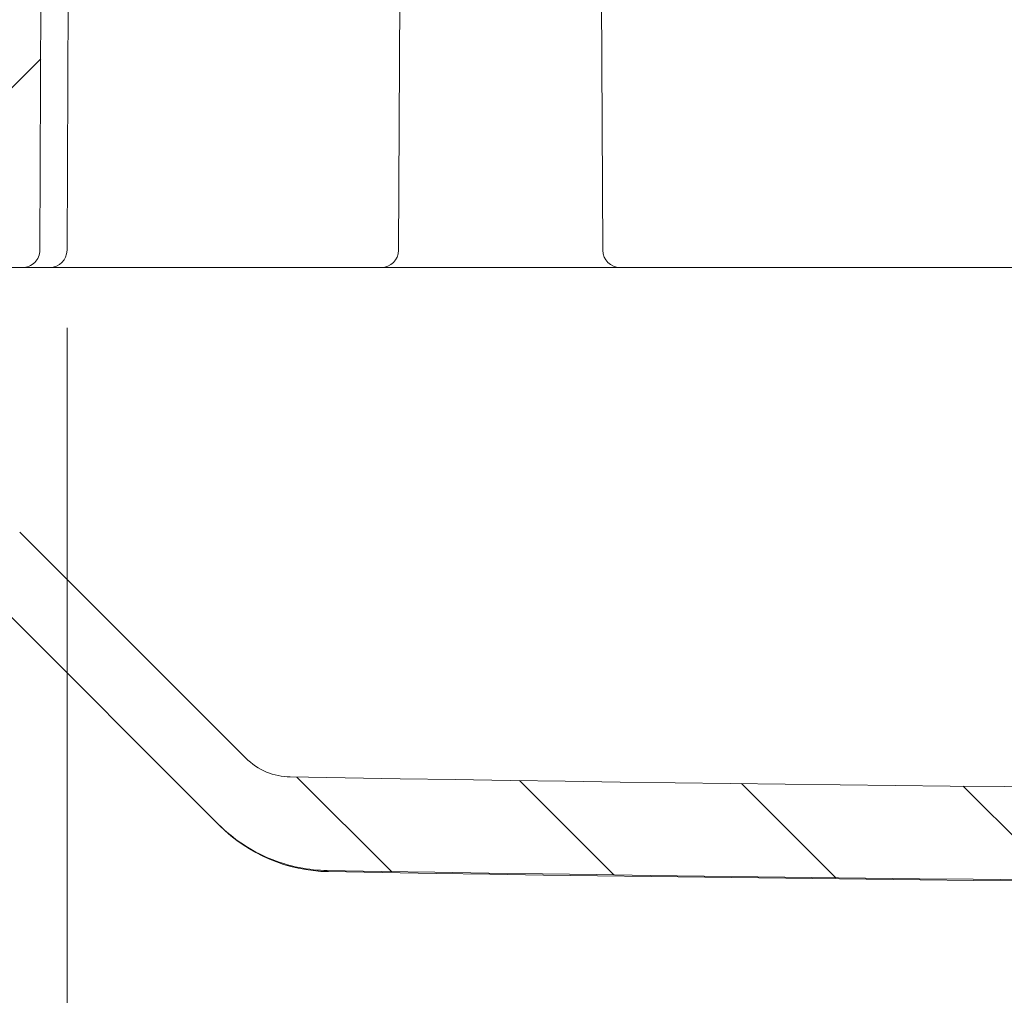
# Model space of a CAD drawing. Header units: inches. Extents: x 0.3 to 84.8, y 1.5 to 53.5.
# Tile 44 of 107: x 29.6 to 31.6, y 41.4 to 43.4. Entities that reach past the tile are written whole.
import ezdxf

# ---------------------------------------------------------------- set-up
doc = ezdxf.new("R2010")
doc.units = ezdxf.units.IN
doc.header["$LTSCALE"] = 2.5
doc.header["$MEASUREMENT"] = 0
for name, color, linetype, lineweight in [('Dimension (ANSI)', 7, 'Continuous', 9), ('Hatch (ANSI)', 7, 'Continuous', 9), ('Visible (ANSI)', 7, 'Continuous', 18)]:
    doc.layers.add(name, color=color, linetype=linetype, lineweight=lineweight)
doc.styles.add('Note Text (ANSI)', font='arial.ttf')
doc.dimstyles.new('.XX', dxfattribs={"dimscale": 2.5, "dimtxt": 0.0949999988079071, "dimasz": 0.125, "dimexe": 0.1875, "dimexo": 0.0625, "dimgap": 0.0625, "dimtad": 0, "dimtih": 1, "dimtoh": 1, "dimrnd": 1e-08, "dimzin": 0, "dimdsep": 46, "dimtxsty": 'Note Text (ANSI)', "dimblk": 'Filled-1', "dimcen": 0.09, "dimdle": 0.45, "dimclrd": 256, "dimclre": 256, "dimclrt": 256, "dimadec": 0, "dimazin": 1, "dimtfac": 1.263157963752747, "dimtofl": 0, "dimtmove": 0, "dimatfit": 3, "dimfxl": 1, "dimtolj": 1, "dimtzin": 4, "dimlwd": -1, "dimlwe": -1, "dimarcsym": 0})

# ---------------------------------------------------------------- blocks, each defined once
blk = doc.blocks.new('Filled-1')
at = {"color": 0}
for p, q in [((0, 0), (-0.9999999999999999, 0.25)), ((-0.9999999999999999, 0.25), (-0.9999999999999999, -0.25)), ((-0.9999999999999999, 0), (0, 0)), ((-0.9999999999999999, -0.25), (0, 0))]:
    blk.add_line(p, q, dxfattribs=at)
at = {"color": 0, "flags": 128}
blk.add_lwpolyline([(-0.9999999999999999, -0.25), (0, 0), (-0.9999999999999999, 0.25), (-0.9999999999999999, -0.25)], dxfattribs=at)
at = {"color": 0}
blk.add_solid([(-0.9999999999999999, -0.25), (0, 0), (-0.9999999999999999, 0.25), (-0.9999999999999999, -0.25)], dxfattribs=at)
blk = doc.blocks.new('*D47')
at = {"layer": 'Defpoints', "color": 0, "transparency": 16777216}
for p in [(29.68738394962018, 42.9482982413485), (37.68707984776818, 42.948298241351), (29.68738394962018, 40.25697789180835)]:
    blk.add_point(p, dxfattribs=at)
at = {"layer": 'Dimension (ANSI)', "transparency": 16777216}
for p, q in [((29.68738394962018, 42.7920482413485), (29.68738394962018, 39.78822789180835)), ((37.68707984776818, 42.792048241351), (37.68707984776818, 39.78822789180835)), ((29.99988394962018, 40.25697789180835), (33.22276651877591, 40.25697789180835)), ((37.37457984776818, 40.25697789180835), (34.15169727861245, 40.25697789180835))]:
    blk.add_line(p, q, dxfattribs=at)
at = {"layer": 'Dimension (ANSI)', "transparency": 16777216, "xscale": 0.3125, "yscale": 0.3125, "zscale": 0.3125, "rotation": 180}
blk.add_blockref('Filled-1', (29.68738394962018, 40.25697789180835), dxfattribs=at)
at = {"layer": 'Dimension (ANSI)', "transparency": 16777216, "xscale": 0.3125, "yscale": 0.3125, "zscale": 0.3125}
blk.add_blockref('Filled-1', (37.68707984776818, 40.25697789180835), dxfattribs=at)
at = {"layer": 'Dimension (ANSI)', "transparency": 16777216, "insert": (33.37901651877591, 40.37823897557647), "char_height": 0.2374999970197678, "attachment_point": 1, "style": 'Note Text (ANSI)'}
blk.add_mtext('\\A1;8.00', dxfattribs=at)

msp = doc.modelspace()

# ---------------------------------------------------------------- hatches: boundary and pattern name
at = {"layer": 'Hatch (ANSI)'}
h = msp.add_hatch(dxfattribs=at)
h.set_pattern_fill('ANSI31', color=256, scale=2.5, style=0)
h.set_pattern_definition([(45, (0, 0), (-0.2209708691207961, 0.2209708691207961), [])])
edge = h.paths.add_edge_path()
edge.add_spline(control_points=[(28.96682405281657, 43.05029987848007), (28.96551726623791, 43.0487070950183), (28.96427622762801, 43.0470604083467), (28.96208373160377, 43.04388740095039), (28.961115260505, 43.04237228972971), (28.96020229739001, 43.0408229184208)], knot_values=[-0.03955753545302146, -0.03955753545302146, -0.03955753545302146, -0.03955753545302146, -0.02382038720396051, -0.02382038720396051, -0.01009838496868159, -0.01009838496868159, -0.01009838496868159, -0.01009838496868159], degree=3, periodic=0)
edge.add_spline(control_points=[(28.96020229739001, 43.0408229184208), (28.95712428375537, 43.03519942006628), (28.95478447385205, 43.02917477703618), (28.95171197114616, 43.0165910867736), (28.95101492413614, 43.01002996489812), (28.95119225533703, 43.00349090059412)], knot_values=[-0.09882426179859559, -0.09882426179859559, -0.09882426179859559, -0.09882426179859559, -0.04997973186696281, -0.04997973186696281, -0.0001336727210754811, -0.0001336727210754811, -0.0001336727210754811, -0.0001336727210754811], degree=3, periodic=0)
edge.add_ellipse((28.92662732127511, 41.16898372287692), major_axis=(-0.06500989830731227, 3.724414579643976), ratio=0.01744974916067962, start_angle=297.91218873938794, end_angle=299.491697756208, ccw=False)
edge.add_line((28.95362457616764, 42.91345095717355), (29.01182714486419, 42.91345095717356))
edge.add_line((29.01182714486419, 42.91345095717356), (29.10626359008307, 42.91345095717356))
edge.add_line((29.10626359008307, 42.91345095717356), (29.16498189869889, 42.91345095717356))
edge.add_ellipse((29.16498189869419, 42.87845095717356), major_axis=(4.707345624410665e-12, 0.03500000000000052), ratio=1, start_angle=270.0000000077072, end_angle=359.99999999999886, ccw=False)
edge.add_line((29.19998189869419, 42.87845095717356), (29.19998189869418, 42.87281247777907))
edge.add_ellipse((29.32498189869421, 42.87281247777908), major_axis=(-0.125000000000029, -5.627606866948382e-15), ratio=1, start_angle=0, end_angle=22.49999999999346)
edge.add_line((29.20949695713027, 42.82497704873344), (29.22924164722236, 42.77730915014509))
edge.add_ellipse((29.24998189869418, 42.78590004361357), major_axis=(-0.02074025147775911, -0.008590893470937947), ratio=1, start_angle=1.802357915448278e-12, end_angle=134.9999999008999)
edge.add_line((29.27072215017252, 42.77730915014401), (29.29046684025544, 42.82497704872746))
edge.add_ellipse((29.17498189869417, 42.87281247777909), major_axis=(0.1154849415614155, -0.04783542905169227), ratio=1, start_angle=7.613296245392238e-13, end_angle=22.50000000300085)
edge.add_line((29.29998189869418, 42.87281247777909), (29.29998189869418, 42.87845095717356))
edge.add_ellipse((29.33498189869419, 42.87845095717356), major_axis=(-0.03500000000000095, 9.943926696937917e-16), ratio=1, start_angle=270.00000000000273, end_angle=359.9999999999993, ccw=False)
edge.add_line((29.33498189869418, 42.91345095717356), (29.38370020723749, 42.91345095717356))
edge.add_line((29.38370020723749, 42.91345095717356), (29.51473189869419, 42.91345095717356))
edge.add_line((29.51473189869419, 42.91345095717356), (29.59764057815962, 42.91345095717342))
edge.add_spline(control_points=[(29.59764057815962, 42.91345095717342), (29.60196064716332, 42.91345095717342), (29.60704514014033, 42.9144621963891), (29.61502744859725, 42.91776821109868), (29.61933775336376, 42.9206478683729), (29.62544719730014, 42.92675652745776), (29.62832736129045, 42.93106640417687), (29.63161429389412, 42.93900088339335), (29.63262603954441, 42.94401206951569), (29.63264474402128, 42.94829824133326)], knot_values=[0.1316660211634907, 0.1316660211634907, 0.1316660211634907, 0.1316660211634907, 0.16458492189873, 0.16458492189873, 0.1975016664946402, 0.1975016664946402, 0.2304179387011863, 0.2304179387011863, 0.2629449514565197, 0.2629449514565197, 0.2629449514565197, 0.2629449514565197], degree=3, periodic=0)
edge.add_line((29.63264474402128, 42.94829824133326), (29.65104405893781, 47.16454178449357))
edge.add_spline(control_points=[(29.65104405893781, 47.16454178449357), (29.65111007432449, 47.17966935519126), (29.65264097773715, 47.196112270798), (29.65912732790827, 47.22871862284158), (29.66416875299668, 47.24486576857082), (29.67597649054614, 47.27337003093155), (29.68383081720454, 47.28835312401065), (29.70252303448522, 47.31632561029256), (29.7133609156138, 47.3293150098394), (29.73517981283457, 47.35113220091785), (29.74817116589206, 47.36196982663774), (29.77614739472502, 47.38066134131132), (29.79113226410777, 47.38851523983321), (29.81964131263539, 47.40032318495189), (29.83579212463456, 47.40536491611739), (29.86879378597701, 47.41192879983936), (29.88564463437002, 47.41345095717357), (29.90107396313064, 47.41345095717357)], knot_values=[0.002764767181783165, 0.002764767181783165, 0.002764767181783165, 0.002764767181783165, 0.1175465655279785, 0.1175465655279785, 0.2350931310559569, 0.2350931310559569, 0.3526474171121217, 0.3526474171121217, 0.4702017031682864, 0.4702017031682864, 0.5877653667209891, 0.5877653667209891, 0.7053290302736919, 0.7053290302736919, 0.8229005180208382, 0.8229005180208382, 0.9404720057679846, 0.9404720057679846, 0.9404720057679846, 0.9404720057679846], degree=3, periodic=0)
edge.add_line((29.90107396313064, 47.41345095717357), (33.30948272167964, 47.41345095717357))
edge.add_spline(control_points=[(33.30948272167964, 47.41345095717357), (33.34491076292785, 47.41345095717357), (33.3874201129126, 47.41284634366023), (33.50546169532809, 47.41062451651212), (33.60459744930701, 47.40837207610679), (33.76986634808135, 47.40837207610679), (33.86900210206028, 47.41062451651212), (33.98704368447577, 47.41284634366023), (34.02955303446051, 47.41345095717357), (34.06498107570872, 47.41345095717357)], knot_values=[6.029647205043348, 6.029647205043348, 6.029647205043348, 6.029647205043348, 6.299608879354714, 6.299608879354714, 6.929283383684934, 6.929283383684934, 7.558957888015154, 7.558957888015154, 7.82891956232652, 7.82891956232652, 7.82891956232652, 7.82891956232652], degree=3, periodic=0)
edge.add_line((34.06498107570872, 47.41345095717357), (37.47338983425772, 47.41345095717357))
edge.add_spline(control_points=[(37.47338983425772, 47.41345095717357), (37.48881916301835, 47.41345095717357), (37.50567001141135, 47.41192879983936), (37.53867167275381, 47.40536491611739), (37.55482248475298, 47.40032318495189), (37.58333153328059, 47.38851523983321), (37.59831640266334, 47.38066134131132), (37.62629263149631, 47.36196982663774), (37.63928398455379, 47.35113220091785), (37.66110288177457, 47.3293150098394), (37.67194076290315, 47.31632561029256), (37.69063298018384, 47.28835312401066), (37.69848730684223, 47.27337003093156), (37.71029504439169, 47.24486576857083), (37.7153364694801, 47.22871862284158), (37.72182281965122, 47.196112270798), (37.72335372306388, 47.17966935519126), (37.72341973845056, 47.16454178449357)], knot_values=[2.821416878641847, 2.821416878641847, 2.821416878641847, 2.821416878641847, 2.938988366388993, 2.938988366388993, 3.05655985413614, 3.05655985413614, 3.174123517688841, 3.174123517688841, 3.291687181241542, 3.291687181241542, 3.409241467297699, 3.409241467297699, 3.526795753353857, 3.526795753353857, 3.644342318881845, 3.644342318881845, 3.759124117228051, 3.759124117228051, 3.759124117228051, 3.759124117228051], degree=3, periodic=0)
edge.add_line((37.72341973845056, 47.16454178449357), (37.74181905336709, 42.94829824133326))
edge.add_spline(control_points=[(37.74181905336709, 42.94829824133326), (37.74183775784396, 42.94401206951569), (37.74284950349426, 42.93900088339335), (37.74613643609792, 42.93106640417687), (37.74901660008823, 42.92675652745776), (37.75512604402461, 42.9206478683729), (37.75943634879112, 42.91776821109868), (37.76741865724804, 42.9144621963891), (37.77250315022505, 42.91345095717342), (37.77682321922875, 42.91345095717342)], knot_values=[0.263719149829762, 0.263719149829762, 0.263719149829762, 0.263719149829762, 0.2962461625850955, 0.2962461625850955, 0.3291624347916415, 0.3291624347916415, 0.3620791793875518, 0.3620791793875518, 0.3949980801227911, 0.3949980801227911, 0.3949980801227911, 0.3949980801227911], degree=3, periodic=0)
edge.add_line((37.77682321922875, 42.91345095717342), (37.85973189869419, 42.91345095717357))
edge.add_line((37.85973189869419, 42.91345095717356), (37.99076359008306, 42.91345095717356))
edge.add_line((37.99076359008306, 42.91345095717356), (38.03948189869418, 42.91345095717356))
edge.add_ellipse((38.03948189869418, 42.87845095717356), major_axis=(6.993530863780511e-16, 0.03500000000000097), ratio=1, start_angle=270.00000000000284, end_angle=360, ccw=False)
edge.add_line((38.07448189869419, 42.87845095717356), (38.07448189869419, 42.87281247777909))
edge.add_ellipse((38.19948189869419, 42.87281247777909), major_axis=(-0.1250000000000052, -1.966930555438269e-15), ratio=1, start_angle=0, end_angle=22.50000000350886)
edge.add_line((38.0839969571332, 42.82497704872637), (38.10374164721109, 42.7773091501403))
edge.add_ellipse((38.12448189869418, 42.78590004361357), major_axis=(-0.02074025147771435, -0.008590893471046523), ratio=1, start_angle=0, end_angle=134.9999998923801)
edge.add_line((38.14522215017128, 42.77730915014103), (38.16496684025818, 42.8249770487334))
edge.add_ellipse((38.04948189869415, 42.87281247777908), major_axis=(0.1154849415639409, -0.04783542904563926), ratio=1, start_angle=0, end_angle=22.49999999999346)
edge.add_line((38.17448189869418, 42.87281247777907), (38.17448189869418, 42.87845095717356))
edge.add_ellipse((38.20948189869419, 42.87845095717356), major_axis=(-0.03500000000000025, 2.076204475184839e-16), ratio=1, start_angle=270.00000000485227, end_angle=360.00000000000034, ccw=False)
edge.add_line((38.20948189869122, 42.91345095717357), (38.26820020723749, 42.91345095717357))
edge.add_line((38.26820020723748, 42.91345095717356), (38.36263665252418, 42.91345095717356))
edge.add_line((38.36263665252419, 42.91345095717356), (38.38973189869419, 42.91345095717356))
edge.add_line((38.38973189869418, 42.91345095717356), (38.35117882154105, 43.35411464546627))
edge.add_ellipse((38.28642604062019, 43.34845095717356), major_axis=(0.06475278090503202, 0.005663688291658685), ratio=1, start_angle=0, end_angle=85.00209744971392)
edge.add_line((38.28642510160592, 43.41345095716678), (38.18412968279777, 43.41345105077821))
edge.add_ellipse((38.18413057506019, 43.34845095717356), major_axis=(-8.922611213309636e-07, 0.06499999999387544), ratio=1, start_angle=0, end_angle=89.74953436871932)
edge.add_line((38.11913119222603, 43.34873420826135), (38.1181251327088, 43.11816726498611))
edge.add_ellipse((38.05312576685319, 43.11845095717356), major_axis=(0.064999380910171, -0.0002836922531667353), ratio=1, start_angle=270.2494811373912, end_angle=360.00000000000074, ccw=False)
edge.add_line((38.05312510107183, 43.05345095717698), (37.94610339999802, 43.05345095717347))
edge.add_spline(control_points=[(37.94610339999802, 43.05345095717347), (37.93808016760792, 43.05345095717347), (37.92863725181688, 43.05532909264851), (37.91381257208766, 43.06146921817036), (37.90580756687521, 43.06681747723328), (37.89446174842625, 43.07816241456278), (37.88911319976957, 43.08616631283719), (37.88300928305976, 43.10090137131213), (37.88113044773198, 43.11020756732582), (37.88109571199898, 43.11816734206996)], knot_values=[0.2445225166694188, 0.2445225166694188, 0.2445225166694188, 0.2445225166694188, 0.305659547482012, 0.305659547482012, 0.3667925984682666, 0.3667925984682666, 0.4279208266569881, 0.4279208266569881, 0.4883261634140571, 0.4883261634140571, 0.4883261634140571, 0.4883261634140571], degree=3, periodic=0)
edge.add_line((37.88109571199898, 43.11816734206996), (37.86343503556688, 47.16515264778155))
edge.add_spline(control_points=[(37.86343503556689, 47.16515264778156), (37.86333205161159, 47.18875166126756), (37.86094384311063, 47.21440261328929), (37.85082513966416, 47.26526853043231), (37.84296051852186, 47.29045808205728), (37.82454045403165, 47.33492473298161), (37.81228771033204, 47.3582983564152), (37.78312786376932, 47.40193543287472), (37.76622077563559, 47.42219889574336), (37.73218330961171, 47.45623371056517), (37.71191680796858, 47.4731404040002), (37.66827390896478, 47.50229916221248), (37.64489752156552, 47.51455124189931), (37.60042341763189, 47.53297163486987), (37.57522815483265, 47.54083673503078), (37.52374557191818, 47.55107639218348), (37.49745825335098, 47.55345095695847), (37.47338850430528, 47.55345095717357)], knot_values=[0.004313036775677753, 0.004313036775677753, 0.004313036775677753, 0.004313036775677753, 0.1833726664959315, 0.1833726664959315, 0.3667453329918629, 0.3667453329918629, 0.5501299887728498, 0.5501299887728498, 0.7335146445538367, 0.7335146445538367, 0.9169138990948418, 0.9169138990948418, 1.100313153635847, 1.100313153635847, 1.283724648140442, 1.283724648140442, 1.467136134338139, 1.467136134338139, 1.467136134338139, 1.467136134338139], degree=3, periodic=0)
edge.add_line((37.47338850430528, 47.55345095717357), (29.90107529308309, 47.55345095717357))
edge.add_spline(control_points=[(29.90107529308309, 47.55345095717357), (29.87700554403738, 47.55345095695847), (29.85071822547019, 47.55107639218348), (29.79923564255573, 47.54083673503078), (29.77404037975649, 47.53297163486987), (29.72956627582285, 47.51455124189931), (29.70618988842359, 47.50229916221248), (29.66254698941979, 47.4731404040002), (29.64228048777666, 47.45623371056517), (29.60824302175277, 47.42219889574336), (29.59133593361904, 47.40193543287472), (29.56217608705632, 47.35829835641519), (29.5499233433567, 47.33492473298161), (29.53150327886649, 47.29045808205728), (29.52363865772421, 47.2652685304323), (29.51351995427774, 47.21440261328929), (29.51113174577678, 47.18875166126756), (29.51102876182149, 47.16515264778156)], knot_values=[4.401410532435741, 4.401410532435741, 4.401410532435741, 4.401410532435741, 4.584822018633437, 4.584822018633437, 4.768233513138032, 4.768233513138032, 4.951632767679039, 4.951632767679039, 5.135032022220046, 5.135032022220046, 5.318416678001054, 5.318416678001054, 5.501801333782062, 5.501801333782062, 5.685174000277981, 5.685174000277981, 5.864233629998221, 5.864233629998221, 5.864233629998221, 5.864233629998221], degree=3, periodic=0)
edge.add_line((29.51102876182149, 47.16515264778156), (29.4933680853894, 43.11816734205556))
edge.add_spline(control_points=[(29.4933680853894, 43.11816734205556), (29.49333334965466, 43.11020756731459), (29.49145451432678, 43.10090137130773), (29.4853505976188, 43.08616631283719), (29.48000204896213, 43.07816241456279), (29.46865623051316, 43.06681747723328), (29.46065122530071, 43.06146921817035), (29.44582654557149, 43.05532909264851), (29.43638362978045, 43.05345095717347), (29.42836039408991, 43.05345095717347)], knot_values=[0.4897639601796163, 0.4897639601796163, 0.4897639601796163, 0.4897639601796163, 0.5501692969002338, 0.5501692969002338, 0.6112975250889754, 0.6112975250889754, 0.6724305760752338, 0.6724305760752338, 0.7335676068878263, 0.7335676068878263, 0.7335676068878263, 0.7335676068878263], degree=3, periodic=0)
edge.add_line((29.42836039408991, 43.05345095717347), (29.32133803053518, 43.05345095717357))
edge.add_ellipse((29.32133803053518, 43.11845095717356), major_axis=(-6.993530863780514e-16, -0.06500000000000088), ratio=1, start_angle=270.2499999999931, end_angle=360.0000000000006, ccw=False)
edge.add_line((29.25633864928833, 43.11816734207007), (29.25533260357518, 43.34873457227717))
edge.add_ellipse((29.19033322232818, 43.34845095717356), major_axis=(0.06499938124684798, 0.0002836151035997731), ratio=1, start_angle=0, end_angle=89.74999994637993)
edge.add_line((29.19033322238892, 43.41345095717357), (29.08710333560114, 43.41345095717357))
edge.add_spline(control_points=[(29.08710333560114, 43.41345095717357), (29.08664727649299, 43.41343933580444), (29.08618441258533, 43.41342576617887), (29.08571365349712, 43.41340939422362)], knot_values=[-0.153580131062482, -0.153580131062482, -0.153580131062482, -0.153580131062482, -0.1509708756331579, -0.1509708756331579, -0.1509708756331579, -0.1509708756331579], degree=3, periodic=0)
edge.add_ellipse((29.08803775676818, 43.34845095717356), major_axis=(-0.00232410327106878, 0.06495843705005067), ratio=1, start_angle=3.010064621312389e-16, end_angle=43.4619196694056)
edge.add_spline(control_points=[(29.04166773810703, 43.39400116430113), (29.03760962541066, 43.38986967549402), (29.03396045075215, 43.3855203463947), (29.02631251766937, 43.37535496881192), (29.0216632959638, 43.36791230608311), (29.0177652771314, 43.35727969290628), (29.01712836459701, 43.35452244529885), (29.0168233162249, 43.35216514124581)], knot_values=[-0.0779393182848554, -0.0779393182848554, -0.0779393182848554, -0.0779393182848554, -0.05679785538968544, -0.05679785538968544, -0.02267866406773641, -0.02267866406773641, -0.007525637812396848, -0.007525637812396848, -0.007525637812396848, -0.007525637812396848], degree=3, periodic=0)
edge.add_spline(control_points=[(29.0168233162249, 43.35216514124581), (29.01667003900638, 43.35099462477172), (29.01652652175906, 43.34982440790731), (29.01625992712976, 43.34748408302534), (29.0161371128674, 43.34631713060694), (29.01602444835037, 43.34514767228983)], knot_values=[-0.01807819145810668, -0.01807819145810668, -0.01807819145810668, -0.01807819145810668, -0.009082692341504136, -0.009082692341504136, -0.0001298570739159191, -0.0001298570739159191, -0.0001298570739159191, -0.0001298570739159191], degree=3, periodic=0)
edge.add_ellipse((29.09922620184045, 44.96791819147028), major_axis=(-0.3258436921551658, -3.724410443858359), ratio=0.01738601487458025, start_angle=60.26214837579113, end_angle=64.25657189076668, ccw=False)
edge.add_spline(control_points=[(28.99382216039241, 43.11557085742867), (28.99265179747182, 43.1036191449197), (28.98974224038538, 43.09196167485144), (28.98057410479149, 43.06982429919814), (28.97440270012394, 43.05954617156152), (28.96682405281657, 43.05029987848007)], knot_values=[-0.1824139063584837, -0.1824139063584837, -0.1824139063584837, -0.1824139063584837, -0.09110090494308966, -0.09110090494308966, -1.315043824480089e-06, -1.315043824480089e-06, -1.315043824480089e-06, -1.315043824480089e-06], degree=3, periodic=0)
h = msp.add_hatch(dxfattribs=at)
h.set_pattern_fill('ANSI31', color=256, scale=2.5, angle=90.00021045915, style=0)
h.set_pattern_definition([(135.00021045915, (0, 0), (-0.2209700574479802, -0.2209716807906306), [])])
edge = h.paths.add_edge_path()
edge.add_line((29.51473189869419, 42.91345095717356), (29.38370020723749, 42.91345095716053))
edge.add_line((29.38370020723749, 42.91345095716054), (29.37846209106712, 42.76345095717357))
edge.add_line((29.37846209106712, 42.76345095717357), (29.3707429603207, 42.54240397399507))
edge.add_ellipse((29.34076123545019, 42.54345095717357), major_axis=(0.02998172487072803, -0.001046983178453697), ratio=1, start_angle=271.99999695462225, end_angle=359.99999999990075, ccw=False)
edge.add_line((29.3407612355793, 42.51345095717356), (29.32137899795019, 42.51345095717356))
edge.add_ellipse((29.32137899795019, 42.54345095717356), major_axis=(8.479507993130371e-49, -0.0299999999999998), ratio=1, start_angle=282.4591737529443, end_angle=360, ccw=False)
edge.add_ellipse((29.17002925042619, 42.51001065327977), major_axis=(0.1220562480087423, 0.02696798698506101), ratio=1, start_angle=0, end_angle=10.04082631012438)
edge.add_line((29.28551419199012, 42.55784608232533), (29.2691788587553, 42.59728306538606))
edge.add_ellipse((29.24498189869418, 42.58726035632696), major_axis=(0.02419696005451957, 0.01002270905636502), ratio=1, start_angle=6.215370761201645e-13, end_angle=134.9999998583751)
edge.add_line((29.22078493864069, 42.59728306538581), (29.20444960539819, 42.55784608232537))
edge.add_ellipse((29.31993454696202, 42.51001065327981), major_axis=(-0.1154849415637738, 0.04783542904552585), ratio=1, start_angle=0, end_angle=10.04082630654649)
edge.add_ellipse((29.16858479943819, 42.54345095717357), major_axis=(0.02929349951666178, -0.006472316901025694), ratio=1, start_angle=282.4591737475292, end_angle=359.99999999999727, ccw=False)
edge.add_line((29.16858479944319, 42.51345095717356), (29.14920256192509, 42.51345094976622))
edge.add_ellipse((29.14920256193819, 42.54345095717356), major_axis=(-1.309608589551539e-11, -0.02999999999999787), ratio=1, start_angle=285.0523876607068, end_angle=360.0000000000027, ccw=False)
edge.add_ellipse((29.14920256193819, 42.54345095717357), major_axis=(-0.0289706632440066, -0.007791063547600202), ratio=1, start_angle=346.9476141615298, end_angle=359.99999999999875, ccw=False)
edge.add_line((29.11922083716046, 42.54240397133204), (29.10626359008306, 42.91345095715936))
edge.add_line((29.10626359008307, 42.91345095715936), (29.01182714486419, 42.91345095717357))
edge.add_line((29.01182714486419, 42.91345095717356), (29.00973189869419, 42.85345095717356))
edge.add_line((29.00973189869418, 42.85345095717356), (28.98498121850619, 42.85345095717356))
edge.add_line((28.98498121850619, 42.85345095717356), (29.0162885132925, 42.49560694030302))
edge.add_ellipse((29.10594603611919, 42.50345095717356), major_axis=(-0.08965752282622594, -0.007844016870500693), ratio=1, start_angle=0, end_angle=84.99999998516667)
edge.add_line((29.10594603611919, 42.41345095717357), (29.31588413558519, 42.41345095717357))
edge.add_ellipse((29.31588413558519, 42.28345095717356), major_axis=(-3.674453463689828e-48, 0.1299999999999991), ratio=1, start_angle=314.9999999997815, end_angle=360, ccw=False)
edge.add_line((29.40780801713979, 42.37537483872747), (29.99293514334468, 41.7902477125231))
edge.add_spline(control_points=[(29.99293514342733, 41.7902477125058), (30.00681093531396, 41.77637192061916), (30.02333409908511, 41.7625867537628), (30.05891618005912, 41.73881142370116), (30.07797509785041, 41.72882126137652), (30.11423401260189, 41.7138021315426), (30.13477451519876, 41.70738941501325), (30.17487281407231, 41.699413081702), (30.19435438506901, 41.69745069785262), (30.21250378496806, 41.69714825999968)], knot_values=[3.588649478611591, 3.588649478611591, 3.588649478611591, 3.588649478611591, 3.738179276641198, 3.738179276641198, 3.887709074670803, 3.887709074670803, 4.037237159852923, 4.037237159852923, 4.173418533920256, 4.173418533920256, 4.173418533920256, 4.173418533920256], degree=3, periodic=0)
edge.add_ellipse((33.68723189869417, 250.2167842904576), major_axis=(-3.474728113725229, -208.5196360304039), ratio=1, start_angle=4.22702251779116e-15, end_angle=1.909353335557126)
edge.add_spline(control_points=[(37.16196001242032, 41.69714825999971), (37.18010941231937, 41.69745069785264), (37.19959098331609, 41.699413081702), (37.23968928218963, 41.70738941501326), (37.26022978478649, 41.71380213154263), (37.29648869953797, 41.72882126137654), (37.31554761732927, 41.73881142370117), (37.35112969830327, 41.76258675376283), (37.36765286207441, 41.77637192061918), (37.38152865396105, 41.79024771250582)], knot_values=[0.6114474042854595, 0.6114474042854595, 0.6114474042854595, 0.6114474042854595, 0.7476287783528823, 0.7476287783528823, 0.8971568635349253, 0.8971568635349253, 1.046686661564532, 1.046686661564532, 1.19621645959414, 1.19621645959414, 1.19621645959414, 1.19621645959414], degree=3, periodic=0)
edge.add_line((37.38152865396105, 41.79024771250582), (37.96665578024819, 42.37537483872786))
edge.add_ellipse((38.05857966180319, 42.28345095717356), major_axis=(-0.09192388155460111, 0.0919238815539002), ratio=1, start_angle=314.99999999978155, end_angle=359.9999999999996, ccw=False)
edge.add_line((38.05857966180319, 42.41345095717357), (38.26851776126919, 42.41345095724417))
edge.add_ellipse((38.26851776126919, 42.50345095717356), major_axis=(2.543852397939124e-48, -0.08999999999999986), ratio=1, start_angle=0, end_angle=84.99928686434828)
edge.add_line((38.35817518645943, 42.49560582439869), (38.38948257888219, 42.85345095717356))
edge.add_line((38.38948257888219, 42.85345095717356), (38.36473189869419, 42.85345095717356))
edge.add_line((38.36473189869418, 42.85345095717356), (38.36263665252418, 42.91345095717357))
edge.add_line((38.36263665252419, 42.91345095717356), (38.26820020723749, 42.91345095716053))
edge.add_line((38.26820020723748, 42.91345095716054), (38.26296209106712, 42.76345095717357))
edge.add_line((38.26296209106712, 42.76345095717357), (38.2552429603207, 42.54240397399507))
edge.add_ellipse((38.22526123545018, 42.54345095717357), major_axis=(0.02998172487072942, -0.001046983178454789), ratio=1, start_angle=271.99999672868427, end_angle=359.9999999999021, ccw=False)
edge.add_line((38.22526123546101, 42.51345095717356), (38.20587899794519, 42.51345095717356))
edge.add_ellipse((38.20587899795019, 42.54345095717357), major_axis=(-4.998975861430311e-12, -0.03000000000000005), ratio=1, start_angle=282.45917374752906, end_angle=360, ccw=False)
edge.add_ellipse((38.05452925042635, 42.51001065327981), major_axis=(0.1220562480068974, 0.02696798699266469), ratio=1, start_angle=6.836940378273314e-13, end_angle=10.04082630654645)
edge.add_line((38.17001419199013, 42.55784608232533), (38.15367885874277, 42.59728306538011))
edge.add_ellipse((38.12948189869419, 42.58726035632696), major_axis=(0.02419696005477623, 0.01002270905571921), ratio=1, start_angle=5.088887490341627e-13, end_angle=134.9999998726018)
edge.add_line((38.10528493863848, 42.59728306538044), (38.08894960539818, 42.55784608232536))
edge.add_ellipse((38.20443454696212, 42.51001065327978), major_axis=(-0.1154849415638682, 0.04783542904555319), ratio=1, start_angle=0, end_angle=10.04082630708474)
edge.add_ellipse((38.05308479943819, 42.54345095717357), major_axis=(0.02929349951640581, -0.006472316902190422), ratio=1, start_angle=282.4591737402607, end_angle=359.9999999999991, ccw=False)
edge.add_line((38.05308479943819, 42.51345095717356), (38.03370256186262, 42.51345094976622))
edge.add_ellipse((38.03370256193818, 42.54345095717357), major_axis=(-7.556859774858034e-11, -0.03000000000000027), ratio=1, start_angle=288.3734626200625, end_angle=360, ccw=False)
edge.add_ellipse((38.03370256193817, 42.54345095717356), major_axis=(-0.02847066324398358, -0.009456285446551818), ratio=1, start_angle=343.626539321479, end_angle=359.9999999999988, ccw=False)
edge.add_line((38.00372083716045, 42.54240397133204), (37.99076359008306, 42.91345095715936))
edge.add_line((37.99076359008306, 42.91345095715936), (37.85973189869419, 42.91345095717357))
edge.add_line((37.85973189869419, 42.91345095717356), (37.8201114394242, 42.46058703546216))
edge.add_ellipse((37.69060612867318, 42.47191728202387), major_axis=(0.1295053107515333, -0.01133024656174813), ratio=1, start_angle=319.9999999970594, end_angle=359.9999999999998, ccw=False)
edge.add_line((37.78253001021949, 42.37999340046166), (37.32653370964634, 41.92399709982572))
edge.add_spline(control_points=[(37.32653370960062, 41.92399709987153), (37.31518878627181, 41.91265217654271), (37.2991805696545, 41.90195572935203), (37.27021140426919, 41.88995607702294), (37.25236818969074, 41.88620327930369), (37.23682159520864, 41.88593839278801)], knot_values=[1.467057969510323, 1.467057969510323, 1.467057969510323, 1.467057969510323, 1.589314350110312, 1.589314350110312, 1.705991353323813, 1.705991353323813, 1.705991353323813, 1.705991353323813], degree=3, periodic=0)
edge.add_ellipse((33.6872318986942, 250.2167842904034), major_axis=(3.549589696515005, -208.3308458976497), ratio=1, start_angle=358.0477511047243, end_angle=360, ccw=False)
edge.add_spline(control_points=[(30.13764220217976, 41.88593839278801), (30.12209564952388, 41.88620327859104), (30.10425258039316, 41.88995603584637), (30.07528339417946, 41.90195562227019), (30.05927507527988, 41.91265211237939), (30.04793008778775, 41.92399709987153)], knot_values=[0.2500859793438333, 0.2500859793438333, 0.2500859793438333, 0.2500859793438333, 0.3667622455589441, 0.3667622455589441, 0.4890193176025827, 0.4890193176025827, 0.4890193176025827, 0.4890193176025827], degree=3, periodic=0)
edge.add_line((30.04793008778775, 41.92399709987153), (29.59193378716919, 42.37999340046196))
edge.add_ellipse((29.68385766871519, 42.47191728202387), major_axis=(-0.09192388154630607, -0.09192388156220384), ratio=1, start_angle=319.9999999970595, end_angle=360, ccw=False)
edge.add_line((29.55435235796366, 42.46058703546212), (29.51473189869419, 42.91345095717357))

# ---------------------------------------------------------------- linework, layer by layer
at = {"layer": 'Visible (ANSI)'}
for p, q in [((29.63264474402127, 42.94829824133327), (29.6510440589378, 47.16454178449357)), ((29.68738394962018, 42.9482982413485), (29.70578089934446, 47.16454178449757)), ((30.35633970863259, 42.94829824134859), (30.37391377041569, 46.97595095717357)), ((30.75055002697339, 46.97595095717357), (30.76812408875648, 42.94829824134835)), ((29.33498189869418, 42.91345095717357), (29.59764057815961, 42.91345095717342)), ((29.64751527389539, 42.91345095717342), (29.5976405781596, 42.91345095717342)), ((29.64751527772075, 42.91345095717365), (29.65238428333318, 42.91345095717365)), ((30.04723189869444, 42.91345095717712), (29.65238478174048, 42.91345095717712)), ((30.30634018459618, 42.91345095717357), (30.04723189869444, 42.91345095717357)), ((30.32134004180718, 42.91345095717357), (30.30634018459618, 42.91345095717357)), ((30.32134004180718, 42.91345095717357), (30.80312375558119, 42.91345095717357)), ((30.81812361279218, 42.91345095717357), (30.80312375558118, 42.91345095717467)), ((31.76694546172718, 42.91345095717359), (30.81812361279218, 42.91345095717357)), ((29.40780801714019, 42.37537483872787), (29.99293514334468, 41.7902477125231)), ((30.04793008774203, 41.92399709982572), (29.59193378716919, 42.37999340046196)), ((29.99293514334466, 41.79024771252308), (29.99522527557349, 41.78795758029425))]:
    msp.add_line(p, q, dxfattribs=at)
for centre, radius, start, end in [((29.65238428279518, 42.94845095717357), 0.0349999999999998, 270.0000004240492, 359.7499999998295), ((30.32134002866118, 42.94845095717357), 0.0350000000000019, 270.0000215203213, 359.7500000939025), ((30.80312375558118, 42.94845095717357), 0.03500000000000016, 180.2500000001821, 270), ((33.6872318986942, 250.2167842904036), 208.3610830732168, 269.023875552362, 270.9761244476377), ((30.22008523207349, 42.01281753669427), 0.3180000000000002, 224.9999999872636, 269.0459619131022), ((33.68723189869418, 250.2167842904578), 208.5485850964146, 269.0453233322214, 270.9546766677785), ((33.68723189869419, 250.2167842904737), 208.5508333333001, 269.0459619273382, 270.9540380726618)]:
    msp.add_arc(centre, radius, start, end, dxfattribs=at)
for points, knots in [([(29.59764058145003, 42.91345095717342), (29.60196064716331, 42.91345095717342), (29.60704514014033, 42.9144621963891), (29.61502744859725, 42.91776821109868), (29.61933775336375, 42.9206478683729), (29.62544719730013, 42.92675652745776), (29.62832736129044, 42.93106640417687), (29.63161429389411, 42.93900088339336), (29.63262603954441, 42.94401206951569), (29.63264474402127, 42.94829824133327)], [0.1316660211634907, 0.1316660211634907, 0.1316660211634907, 0.1316660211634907, 0.16458492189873, 0.16458492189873, 0.1975016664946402, 0.1975016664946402, 0.2304179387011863, 0.2304179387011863, 0.2629449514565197, 0.2629449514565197, 0.2629449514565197, 0.2629449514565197]), ([(30.13764220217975, 41.88593839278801), (30.12209564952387, 41.88620327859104), (30.10425258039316, 41.88995603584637), (30.07528339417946, 41.9019556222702), (30.05927507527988, 41.91265211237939), (30.04793008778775, 41.92399709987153)], [0.2500859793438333, 0.2500859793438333, 0.2500859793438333, 0.2500859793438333, 0.3667622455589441, 0.3667622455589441, 0.4890193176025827, 0.4890193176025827, 0.4890193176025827, 0.4890193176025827]), ([(29.99293514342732, 41.7902477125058), (30.00681093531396, 41.77637192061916), (30.02333409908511, 41.7625867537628), (30.05891618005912, 41.73881142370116), (30.07797509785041, 41.72882126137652), (30.11423401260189, 41.7138021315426), (30.13477451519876, 41.70738941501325), (30.17487281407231, 41.699413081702), (30.19435438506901, 41.69745069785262), (30.21250378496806, 41.69714825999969)], [3.588649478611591, 3.588649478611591, 3.588649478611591, 3.588649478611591, 3.738179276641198, 3.738179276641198, 3.887709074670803, 3.887709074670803, 4.037237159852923, 4.037237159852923, 4.173418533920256, 4.173418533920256, 4.173418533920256, 4.173418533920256])]:
    msp.add_open_spline(points, degree=3, knots=knots, dxfattribs=at)

# ---------------------------------------------------------------- dimensions: what is measured, and where the dimension line sits
at = {"layer": 'Dimension (ANSI)'}
dim = msp.add_linear_dim(base=(29.68738394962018, 40.25697789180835), p1=(37.68707984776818, 42.948298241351), p2=(29.68738394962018, 42.9482982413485), angle=180, dimstyle='.XX', override={"dimgap": 0.0625, "dimtih": 0, "dimtoh": 0, "dimdec": 2, "dimtol": 0, "dimlim": 0, "dimtp": 0, "dimtm": -0, "dimtdec": 2, "dimatfit": 1}, dxfattribs=at)
dim.commit()
dim.dimension.update_dxf_attribs({"geometry": '*D47', "text_midpoint": (33.68723189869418, 40.25697789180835), "dimtype": 160})

doc.saveas('drawing.dxf')
